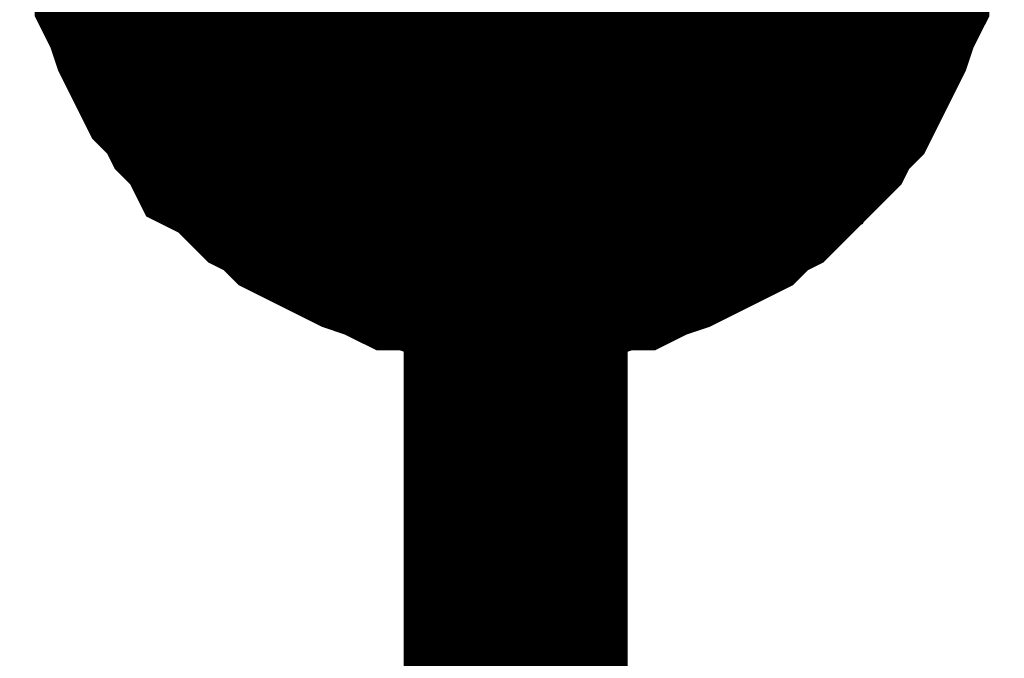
# Model space of a CAD drawing. Header units: inches. Extents: x 0 to 17, y 0 to 11.
# Tile 39 of 114: x 4.0245 to 4.0763, y 6.2086 to 6.2422. Entities that reach past the tile are written whole.
import ezdxf

# ---------------------------------------------------------------- set-up
doc = ezdxf.new("R2010")
doc.units = ezdxf.units.IN
doc.header["$MEASUREMENT"] = 0
doc.layers.add('Sheet', color=255, linetype='Continuous')

msp = doc.modelspace()

# ---------------------------------------------------------------- linework, layer by layer
at = {"layer": 'Sheet'}
msp.add_lwpolyline([(4.04, 6.25, 0.02, 0.02, 1), (4.06, 6.25, 0.02, 0.02, 1)], format="xyseb", close=True, dxfattribs=at)
for points in [[(4.050583, 6.149834, 0.0118, 0.0118, 0), (4.050583, 6.249748, 0.0118, 0.0118, 0)], [(4.050583, 6.229924, 0.0118, 0.0118, 0), (4.049394, 6.229924, 0.0118, 0.0118, 0), (4.048601, 6.229924, 0.0118, 0.0118, 0), (4.047411, 6.23032, 0.0118, 0.0118, 0), (4.046618, 6.23032, 0.0118, 0.0118, 0), (4.045429, 6.230717, 0.0118, 0.0118, 0), (4.044636, 6.230717, 0.0118, 0.0118, 0), (4.043843, 6.231113, 0.0118, 0.0118, 0), (4.042654, 6.23151, 0.0118, 0.0118, 0), (4.041861, 6.231906, 0.0118, 0.0118, 0), (4.041068, 6.232302, 0.0118, 0.0118, 0), (4.040275, 6.232699, 0.0118, 0.0118, 0), (4.039482, 6.233095, 0.0118, 0.0118, 0), (4.038689, 6.233888, 0.0118, 0.0118, 0), (4.037896, 6.234285, 0.0118, 0.0118, 0), (4.037104, 6.235078, 0.0118, 0.0118, 0), (4.036311, 6.235871, 0.0118, 0.0118, 0), (4.035518, 6.236267, 0.0118, 0.0118, 0), (4.035121, 6.23706, 0.0118, 0.0118, 0), (4.034328, 6.237853, 0.0118, 0.0118, 0), (4.033932, 6.238646, 0.0118, 0.0118, 0), (4.033139, 6.239439, 0.0118, 0.0118, 0), (4.032743, 6.240232, 0.0118, 0.0118, 0), (4.032346, 6.241025, 0.0118, 0.0118, 0), (4.03195, 6.241818, 0.0118, 0.0118, 0), (4.031553, 6.243007, 0.0118, 0.0118, 0), (4.031157, 6.2438, 0.0118, 0.0118, 0), (4.031157, 6.244593, 0.0118, 0.0118, 0), (4.03076, 6.245783, 0.0118, 0.0118, 0), (4.03076, 6.246576, 0.0118, 0.0118, 0), (4.030364, 6.247765, 0.0118, 0.0118, 0), (4.030364, 6.248558, 0.0118, 0.0118, 0)], [(4.050583, 6.229924, 0.0118, 0.0118, 0), (4.049394, 6.229924, 0.0118, 0.0118, 0), (4.048601, 6.229924, 0.0118, 0.0118, 0), (4.047411, 6.23032, 0.0118, 0.0118, 0), (4.046618, 6.23032, 0.0118, 0.0118, 0), (4.045429, 6.230717, 0.0118, 0.0118, 0), (4.044636, 6.230717, 0.0118, 0.0118, 0), (4.043843, 6.231113, 0.0118, 0.0118, 0), (4.042654, 6.23151, 0.0118, 0.0118, 0), (4.041861, 6.231906, 0.0118, 0.0118, 0), (4.041068, 6.232302, 0.0118, 0.0118, 0), (4.040275, 6.232699, 0.0118, 0.0118, 0), (4.039482, 6.233095, 0.0118, 0.0118, 0), (4.038689, 6.233888, 0.0118, 0.0118, 0), (4.037896, 6.234285, 0.0118, 0.0118, 0), (4.037104, 6.235078, 0.0118, 0.0118, 0), (4.036311, 6.235871, 0.0118, 0.0118, 0), (4.035518, 6.236267, 0.0118, 0.0118, 0), (4.035121, 6.23706, 0.0118, 0.0118, 0), (4.034328, 6.237853, 0.0118, 0.0118, 0), (4.033932, 6.238646, 0.0118, 0.0118, 0), (4.033139, 6.239439, 0.0118, 0.0118, 0), (4.032743, 6.240232, 0.0118, 0.0118, 0), (4.032346, 6.241025, 0.0118, 0.0118, 0), (4.03195, 6.241818, 0.0118, 0.0118, 0), (4.031553, 6.243007, 0.0118, 0.0118, 0), (4.031157, 6.2438, 0.0118, 0.0118, 0), (4.031157, 6.244593, 0.0118, 0.0118, 0), (4.03076, 6.245783, 0.0118, 0.0118, 0), (4.03076, 6.246576, 0.0118, 0.0118, 0), (4.030364, 6.247765, 0.0118, 0.0118, 0), (4.030364, 6.248558, 0.0118, 0.0118, 0)], [(4.050583, 6.229924, 0.0118, 0.0118, 0), (4.049394, 6.229924, 0.0118, 0.0118, 0), (4.048601, 6.229924, 0.0118, 0.0118, 0), (4.047411, 6.23032, 0.0118, 0.0118, 0), (4.046618, 6.23032, 0.0118, 0.0118, 0), (4.045429, 6.230717, 0.0118, 0.0118, 0), (4.044636, 6.230717, 0.0118, 0.0118, 0), (4.043843, 6.231113, 0.0118, 0.0118, 0), (4.042654, 6.23151, 0.0118, 0.0118, 0), (4.041861, 6.231906, 0.0118, 0.0118, 0), (4.041068, 6.232302, 0.0118, 0.0118, 0), (4.040275, 6.232699, 0.0118, 0.0118, 0), (4.039482, 6.233095, 0.0118, 0.0118, 0), (4.038689, 6.233888, 0.0118, 0.0118, 0), (4.037896, 6.234285, 0.0118, 0.0118, 0), (4.037104, 6.235078, 0.0118, 0.0118, 0), (4.036311, 6.235871, 0.0118, 0.0118, 0), (4.035518, 6.236267, 0.0118, 0.0118, 0), (4.035121, 6.23706, 0.0118, 0.0118, 0), (4.034328, 6.237853, 0.0118, 0.0118, 0), (4.033932, 6.238646, 0.0118, 0.0118, 0), (4.033139, 6.239439, 0.0118, 0.0118, 0), (4.032743, 6.240232, 0.0118, 0.0118, 0), (4.032346, 6.241025, 0.0118, 0.0118, 0), (4.03195, 6.241818, 0.0118, 0.0118, 0), (4.031553, 6.243007, 0.0118, 0.0118, 0), (4.031157, 6.2438, 0.0118, 0.0118, 0), (4.031157, 6.244593, 0.0118, 0.0118, 0), (4.03076, 6.245783, 0.0118, 0.0118, 0), (4.03076, 6.246576, 0.0118, 0.0118, 0), (4.030364, 6.247765, 0.0118, 0.0118, 0), (4.030364, 6.248558, 0.0118, 0.0118, 0)], [(4.050583, 6.229924, 0.0118, 0.0118, 0), (4.049394, 6.229924, 0.0118, 0.0118, 0), (4.048601, 6.229924, 0.0118, 0.0118, 0), (4.047411, 6.23032, 0.0118, 0.0118, 0), (4.046618, 6.23032, 0.0118, 0.0118, 0), (4.045429, 6.230717, 0.0118, 0.0118, 0), (4.044636, 6.230717, 0.0118, 0.0118, 0), (4.043843, 6.231113, 0.0118, 0.0118, 0), (4.042654, 6.23151, 0.0118, 0.0118, 0), (4.041861, 6.231906, 0.0118, 0.0118, 0), (4.041068, 6.232302, 0.0118, 0.0118, 0), (4.040275, 6.232699, 0.0118, 0.0118, 0), (4.039482, 6.233095, 0.0118, 0.0118, 0), (4.038689, 6.233888, 0.0118, 0.0118, 0), (4.037896, 6.234285, 0.0118, 0.0118, 0), (4.037104, 6.235078, 0.0118, 0.0118, 0), (4.036311, 6.235871, 0.0118, 0.0118, 0), (4.035518, 6.236267, 0.0118, 0.0118, 0), (4.035121, 6.23706, 0.0118, 0.0118, 0), (4.034328, 6.237853, 0.0118, 0.0118, 0), (4.033932, 6.238646, 0.0118, 0.0118, 0), (4.033139, 6.239439, 0.0118, 0.0118, 0), (4.032743, 6.240232, 0.0118, 0.0118, 0), (4.032346, 6.241025, 0.0118, 0.0118, 0), (4.03195, 6.241818, 0.0118, 0.0118, 0), (4.031553, 6.243007, 0.0118, 0.0118, 0), (4.031157, 6.2438, 0.0118, 0.0118, 0), (4.031157, 6.244593, 0.0118, 0.0118, 0), (4.03076, 6.245783, 0.0118, 0.0118, 0), (4.03076, 6.246576, 0.0118, 0.0118, 0), (4.030364, 6.247765, 0.0118, 0.0118, 0), (4.030364, 6.248558, 0.0118, 0.0118, 0)], [(4.070406, 6.248558, 0.0118, 0.0118, 0), (4.070406, 6.247765, 0.0118, 0.0118, 0), (4.070009, 6.246576, 0.0118, 0.0118, 0), (4.070009, 6.245783, 0.0118, 0.0118, 0), (4.069613, 6.244593, 0.0118, 0.0118, 0), (4.069613, 6.2438, 0.0118, 0.0118, 0), (4.069216, 6.243007, 0.0118, 0.0118, 0), (4.06882, 6.241818, 0.0118, 0.0118, 0), (4.068424, 6.241025, 0.0118, 0.0118, 0), (4.068027, 6.240232, 0.0118, 0.0118, 0), (4.067631, 6.239439, 0.0118, 0.0118, 0), (4.067234, 6.238646, 0.0118, 0.0118, 0), (4.066441, 6.237853, 0.0118, 0.0118, 0), (4.066045, 6.23706, 0.0118, 0.0118, 0), (4.065252, 6.236267, 0.0118, 0.0118, 0), (4.064459, 6.235871, 0.0118, 0.0118, 0), (4.064063, 6.235078, 0.0118, 0.0118, 0), (4.06327, 6.234285, 0.0118, 0.0118, 0), (4.062477, 6.233888, 0.0118, 0.0118, 0), (4.061684, 6.233095, 0.0118, 0.0118, 0), (4.060891, 6.232699, 0.0118, 0.0118, 0), (4.060098, 6.232302, 0.0118, 0.0118, 0), (4.059305, 6.231906, 0.0118, 0.0118, 0), (4.058512, 6.23151, 0.0118, 0.0118, 0), (4.057323, 6.231113, 0.0118, 0.0118, 0), (4.05653, 6.230717, 0.0118, 0.0118, 0), (4.055737, 6.230717, 0.0118, 0.0118, 0), (4.054548, 6.23032, 0.0118, 0.0118, 0), (4.053755, 6.23032, 0.0118, 0.0118, 0), (4.052565, 6.229924, 0.0118, 0.0118, 0), (4.051772, 6.229924, 0.0118, 0.0118, 0), (4.050583, 6.229924, 0.0118, 0.0118, 0)], [(4.070406, 6.248558, 0.0118, 0.0118, 0), (4.070406, 6.247765, 0.0118, 0.0118, 0), (4.070009, 6.246576, 0.0118, 0.0118, 0), (4.070009, 6.245783, 0.0118, 0.0118, 0), (4.069613, 6.244593, 0.0118, 0.0118, 0), (4.069613, 6.2438, 0.0118, 0.0118, 0), (4.069216, 6.243007, 0.0118, 0.0118, 0), (4.06882, 6.241818, 0.0118, 0.0118, 0), (4.068424, 6.241025, 0.0118, 0.0118, 0), (4.068027, 6.240232, 0.0118, 0.0118, 0), (4.067631, 6.239439, 0.0118, 0.0118, 0), (4.067234, 6.238646, 0.0118, 0.0118, 0), (4.066441, 6.237853, 0.0118, 0.0118, 0), (4.066045, 6.23706, 0.0118, 0.0118, 0), (4.065252, 6.236267, 0.0118, 0.0118, 0), (4.064459, 6.235871, 0.0118, 0.0118, 0), (4.064063, 6.235078, 0.0118, 0.0118, 0), (4.06327, 6.234285, 0.0118, 0.0118, 0), (4.062477, 6.233888, 0.0118, 0.0118, 0), (4.061684, 6.233095, 0.0118, 0.0118, 0), (4.060891, 6.232699, 0.0118, 0.0118, 0), (4.060098, 6.232302, 0.0118, 0.0118, 0), (4.059305, 6.231906, 0.0118, 0.0118, 0), (4.058512, 6.23151, 0.0118, 0.0118, 0), (4.057323, 6.231113, 0.0118, 0.0118, 0), (4.05653, 6.230717, 0.0118, 0.0118, 0), (4.055737, 6.230717, 0.0118, 0.0118, 0), (4.054548, 6.23032, 0.0118, 0.0118, 0), (4.053755, 6.23032, 0.0118, 0.0118, 0), (4.052565, 6.229924, 0.0118, 0.0118, 0), (4.051772, 6.229924, 0.0118, 0.0118, 0), (4.050583, 6.229924, 0.0118, 0.0118, 0)], [(4.070406, 6.248558, 0.0118, 0.0118, 0), (4.070406, 6.247765, 0.0118, 0.0118, 0), (4.070009, 6.246576, 0.0118, 0.0118, 0), (4.070009, 6.245783, 0.0118, 0.0118, 0), (4.069613, 6.244593, 0.0118, 0.0118, 0), (4.069613, 6.2438, 0.0118, 0.0118, 0), (4.069216, 6.243007, 0.0118, 0.0118, 0), (4.06882, 6.241818, 0.0118, 0.0118, 0), (4.068424, 6.241025, 0.0118, 0.0118, 0), (4.068027, 6.240232, 0.0118, 0.0118, 0), (4.067631, 6.239439, 0.0118, 0.0118, 0), (4.067234, 6.238646, 0.0118, 0.0118, 0), (4.066441, 6.237853, 0.0118, 0.0118, 0), (4.066045, 6.23706, 0.0118, 0.0118, 0), (4.065252, 6.236267, 0.0118, 0.0118, 0), (4.064459, 6.235871, 0.0118, 0.0118, 0), (4.064063, 6.235078, 0.0118, 0.0118, 0), (4.06327, 6.234285, 0.0118, 0.0118, 0), (4.062477, 6.233888, 0.0118, 0.0118, 0), (4.061684, 6.233095, 0.0118, 0.0118, 0), (4.060891, 6.232699, 0.0118, 0.0118, 0), (4.060098, 6.232302, 0.0118, 0.0118, 0), (4.059305, 6.231906, 0.0118, 0.0118, 0), (4.058512, 6.23151, 0.0118, 0.0118, 0), (4.057323, 6.231113, 0.0118, 0.0118, 0), (4.05653, 6.230717, 0.0118, 0.0118, 0), (4.055737, 6.230717, 0.0118, 0.0118, 0), (4.054548, 6.23032, 0.0118, 0.0118, 0), (4.053755, 6.23032, 0.0118, 0.0118, 0), (4.052565, 6.229924, 0.0118, 0.0118, 0), (4.051772, 6.229924, 0.0118, 0.0118, 0), (4.050583, 6.229924, 0.0118, 0.0118, 0)], [(4.070406, 6.248558, 0.0118, 0.0118, 0), (4.070406, 6.247765, 0.0118, 0.0118, 0), (4.070009, 6.246576, 0.0118, 0.0118, 0), (4.070009, 6.245783, 0.0118, 0.0118, 0), (4.069613, 6.244593, 0.0118, 0.0118, 0), (4.069613, 6.2438, 0.0118, 0.0118, 0), (4.069216, 6.243007, 0.0118, 0.0118, 0), (4.06882, 6.241818, 0.0118, 0.0118, 0), (4.068424, 6.241025, 0.0118, 0.0118, 0), (4.068027, 6.240232, 0.0118, 0.0118, 0), (4.067631, 6.239439, 0.0118, 0.0118, 0), (4.067234, 6.238646, 0.0118, 0.0118, 0), (4.066441, 6.237853, 0.0118, 0.0118, 0), (4.066045, 6.23706, 0.0118, 0.0118, 0), (4.065252, 6.236267, 0.0118, 0.0118, 0), (4.064459, 6.235871, 0.0118, 0.0118, 0), (4.064063, 6.235078, 0.0118, 0.0118, 0), (4.06327, 6.234285, 0.0118, 0.0118, 0), (4.062477, 6.233888, 0.0118, 0.0118, 0), (4.061684, 6.233095, 0.0118, 0.0118, 0), (4.060891, 6.232699, 0.0118, 0.0118, 0), (4.060098, 6.232302, 0.0118, 0.0118, 0), (4.059305, 6.231906, 0.0118, 0.0118, 0), (4.058512, 6.23151, 0.0118, 0.0118, 0), (4.057323, 6.231113, 0.0118, 0.0118, 0), (4.05653, 6.230717, 0.0118, 0.0118, 0), (4.055737, 6.230717, 0.0118, 0.0118, 0), (4.054548, 6.23032, 0.0118, 0.0118, 0), (4.053755, 6.23032, 0.0118, 0.0118, 0), (4.052565, 6.229924, 0.0118, 0.0118, 0), (4.051772, 6.229924, 0.0118, 0.0118, 0), (4.050583, 6.229924, 0.0118, 0.0118, 0)], [(4.050583, 6.229924, 0.0039, 0.0039, 0), (4.049394, 6.229924, 0.0039, 0.0039, 0), (4.048601, 6.229924, 0.0039, 0.0039, 0), (4.047411, 6.23032, 0.0039, 0.0039, 0), (4.046618, 6.23032, 0.0039, 0.0039, 0), (4.045429, 6.230717, 0.0039, 0.0039, 0), (4.044636, 6.230717, 0.0039, 0.0039, 0), (4.043843, 6.231113, 0.0039, 0.0039, 0), (4.042654, 6.23151, 0.0039, 0.0039, 0), (4.041861, 6.231906, 0.0039, 0.0039, 0), (4.041068, 6.232302, 0.0039, 0.0039, 0), (4.040275, 6.232699, 0.0039, 0.0039, 0), (4.039482, 6.233095, 0.0039, 0.0039, 0), (4.038689, 6.233888, 0.0039, 0.0039, 0), (4.037896, 6.234285, 0.0039, 0.0039, 0), (4.037104, 6.235078, 0.0039, 0.0039, 0), (4.036311, 6.235871, 0.0039, 0.0039, 0), (4.035518, 6.236267, 0.0039, 0.0039, 0), (4.035121, 6.23706, 0.0039, 0.0039, 0), (4.034328, 6.237853, 0.0039, 0.0039, 0), (4.033932, 6.238646, 0.0039, 0.0039, 0), (4.033139, 6.239439, 0.0039, 0.0039, 0), (4.032743, 6.240232, 0.0039, 0.0039, 0), (4.032346, 6.241025, 0.0039, 0.0039, 0), (4.03195, 6.241818, 0.0039, 0.0039, 0), (4.031553, 6.243007, 0.0039, 0.0039, 0), (4.031157, 6.2438, 0.0039, 0.0039, 0), (4.031157, 6.244593, 0.0039, 0.0039, 0)], [(4.050583, 6.229924, 0.0039, 0.0039, 0), (4.049394, 6.229924, 0.0039, 0.0039, 0), (4.048601, 6.229924, 0.0039, 0.0039, 0), (4.047411, 6.23032, 0.0039, 0.0039, 0), (4.046618, 6.23032, 0.0039, 0.0039, 0), (4.045429, 6.230717, 0.0039, 0.0039, 0), (4.044636, 6.230717, 0.0039, 0.0039, 0), (4.043843, 6.231113, 0.0039, 0.0039, 0), (4.042654, 6.23151, 0.0039, 0.0039, 0), (4.041861, 6.231906, 0.0039, 0.0039, 0), (4.041068, 6.232302, 0.0039, 0.0039, 0), (4.040275, 6.232699, 0.0039, 0.0039, 0), (4.039482, 6.233095, 0.0039, 0.0039, 0), (4.038689, 6.233888, 0.0039, 0.0039, 0), (4.037896, 6.234285, 0.0039, 0.0039, 0), (4.037104, 6.235078, 0.0039, 0.0039, 0), (4.036311, 6.235871, 0.0039, 0.0039, 0), (4.035518, 6.236267, 0.0039, 0.0039, 0), (4.035121, 6.23706, 0.0039, 0.0039, 0), (4.034328, 6.237853, 0.0039, 0.0039, 0), (4.033932, 6.238646, 0.0039, 0.0039, 0), (4.033139, 6.239439, 0.0039, 0.0039, 0), (4.032743, 6.240232, 0.0039, 0.0039, 0), (4.032346, 6.241025, 0.0039, 0.0039, 0), (4.03195, 6.241818, 0.0039, 0.0039, 0), (4.031553, 6.243007, 0.0039, 0.0039, 0), (4.031157, 6.2438, 0.0039, 0.0039, 0), (4.031157, 6.244593, 0.0039, 0.0039, 0)], [(4.050583, 6.229924, 0.0039, 0.0039, 0), (4.049394, 6.229924, 0.0039, 0.0039, 0), (4.048601, 6.229924, 0.0039, 0.0039, 0), (4.047411, 6.23032, 0.0039, 0.0039, 0), (4.046618, 6.23032, 0.0039, 0.0039, 0), (4.045429, 6.230717, 0.0039, 0.0039, 0), (4.044636, 6.230717, 0.0039, 0.0039, 0), (4.043843, 6.231113, 0.0039, 0.0039, 0), (4.042654, 6.23151, 0.0039, 0.0039, 0), (4.041861, 6.231906, 0.0039, 0.0039, 0), (4.041068, 6.232302, 0.0039, 0.0039, 0), (4.040275, 6.232699, 0.0039, 0.0039, 0), (4.039482, 6.233095, 0.0039, 0.0039, 0), (4.038689, 6.233888, 0.0039, 0.0039, 0), (4.037896, 6.234285, 0.0039, 0.0039, 0), (4.037104, 6.235078, 0.0039, 0.0039, 0), (4.036311, 6.235871, 0.0039, 0.0039, 0), (4.035518, 6.236267, 0.0039, 0.0039, 0), (4.035121, 6.23706, 0.0039, 0.0039, 0), (4.034328, 6.237853, 0.0039, 0.0039, 0), (4.033932, 6.238646, 0.0039, 0.0039, 0), (4.033139, 6.239439, 0.0039, 0.0039, 0), (4.032743, 6.240232, 0.0039, 0.0039, 0), (4.032346, 6.241025, 0.0039, 0.0039, 0), (4.03195, 6.241818, 0.0039, 0.0039, 0), (4.031553, 6.243007, 0.0039, 0.0039, 0), (4.031157, 6.2438, 0.0039, 0.0039, 0), (4.031157, 6.244593, 0.0039, 0.0039, 0)], [(4.050583, 6.229924, 0.0039, 0.0039, 0), (4.049394, 6.229924, 0.0039, 0.0039, 0), (4.048601, 6.229924, 0.0039, 0.0039, 0), (4.047411, 6.23032, 0.0039, 0.0039, 0), (4.046618, 6.23032, 0.0039, 0.0039, 0), (4.045429, 6.230717, 0.0039, 0.0039, 0), (4.044636, 6.230717, 0.0039, 0.0039, 0), (4.043843, 6.231113, 0.0039, 0.0039, 0), (4.042654, 6.23151, 0.0039, 0.0039, 0), (4.041861, 6.231906, 0.0039, 0.0039, 0), (4.041068, 6.232302, 0.0039, 0.0039, 0), (4.040275, 6.232699, 0.0039, 0.0039, 0), (4.039482, 6.233095, 0.0039, 0.0039, 0), (4.038689, 6.233888, 0.0039, 0.0039, 0), (4.037896, 6.234285, 0.0039, 0.0039, 0), (4.037104, 6.235078, 0.0039, 0.0039, 0), (4.036311, 6.235871, 0.0039, 0.0039, 0), (4.035518, 6.236267, 0.0039, 0.0039, 0), (4.035121, 6.23706, 0.0039, 0.0039, 0), (4.034328, 6.237853, 0.0039, 0.0039, 0), (4.033932, 6.238646, 0.0039, 0.0039, 0), (4.033139, 6.239439, 0.0039, 0.0039, 0), (4.032743, 6.240232, 0.0039, 0.0039, 0), (4.032346, 6.241025, 0.0039, 0.0039, 0), (4.03195, 6.241818, 0.0039, 0.0039, 0), (4.031553, 6.243007, 0.0039, 0.0039, 0), (4.031157, 6.2438, 0.0039, 0.0039, 0), (4.031157, 6.244593, 0.0039, 0.0039, 0)], [(4.069613, 6.244593, 0.0039, 0.0039, 0), (4.069613, 6.2438, 0.0039, 0.0039, 0), (4.069216, 6.243007, 0.0039, 0.0039, 0), (4.06882, 6.241818, 0.0039, 0.0039, 0), (4.068424, 6.241025, 0.0039, 0.0039, 0), (4.068027, 6.240232, 0.0039, 0.0039, 0), (4.067631, 6.239439, 0.0039, 0.0039, 0), (4.067234, 6.238646, 0.0039, 0.0039, 0), (4.066441, 6.237853, 0.0039, 0.0039, 0), (4.066045, 6.23706, 0.0039, 0.0039, 0), (4.065252, 6.236267, 0.0039, 0.0039, 0), (4.064459, 6.235871, 0.0039, 0.0039, 0), (4.064063, 6.235078, 0.0039, 0.0039, 0), (4.06327, 6.234285, 0.0039, 0.0039, 0), (4.062477, 6.233888, 0.0039, 0.0039, 0), (4.061684, 6.233095, 0.0039, 0.0039, 0), (4.060891, 6.232699, 0.0039, 0.0039, 0), (4.060098, 6.232302, 0.0039, 0.0039, 0), (4.059305, 6.231906, 0.0039, 0.0039, 0), (4.058512, 6.23151, 0.0039, 0.0039, 0), (4.057323, 6.231113, 0.0039, 0.0039, 0), (4.05653, 6.230717, 0.0039, 0.0039, 0), (4.055737, 6.230717, 0.0039, 0.0039, 0), (4.054548, 6.23032, 0.0039, 0.0039, 0), (4.053755, 6.23032, 0.0039, 0.0039, 0), (4.052565, 6.229924, 0.0039, 0.0039, 0), (4.051772, 6.229924, 0.0039, 0.0039, 0), (4.050583, 6.229924, 0.0039, 0.0039, 0)], [(4.069613, 6.244593, 0.0039, 0.0039, 0), (4.069613, 6.2438, 0.0039, 0.0039, 0), (4.069216, 6.243007, 0.0039, 0.0039, 0), (4.06882, 6.241818, 0.0039, 0.0039, 0), (4.068424, 6.241025, 0.0039, 0.0039, 0), (4.068027, 6.240232, 0.0039, 0.0039, 0), (4.067631, 6.239439, 0.0039, 0.0039, 0), (4.067234, 6.238646, 0.0039, 0.0039, 0), (4.066441, 6.237853, 0.0039, 0.0039, 0), (4.066045, 6.23706, 0.0039, 0.0039, 0), (4.065252, 6.236267, 0.0039, 0.0039, 0), (4.064459, 6.235871, 0.0039, 0.0039, 0), (4.064063, 6.235078, 0.0039, 0.0039, 0), (4.06327, 6.234285, 0.0039, 0.0039, 0), (4.062477, 6.233888, 0.0039, 0.0039, 0), (4.061684, 6.233095, 0.0039, 0.0039, 0), (4.060891, 6.232699, 0.0039, 0.0039, 0), (4.060098, 6.232302, 0.0039, 0.0039, 0), (4.059305, 6.231906, 0.0039, 0.0039, 0), (4.058512, 6.23151, 0.0039, 0.0039, 0), (4.057323, 6.231113, 0.0039, 0.0039, 0), (4.05653, 6.230717, 0.0039, 0.0039, 0), (4.055737, 6.230717, 0.0039, 0.0039, 0), (4.054548, 6.23032, 0.0039, 0.0039, 0), (4.053755, 6.23032, 0.0039, 0.0039, 0), (4.052565, 6.229924, 0.0039, 0.0039, 0), (4.051772, 6.229924, 0.0039, 0.0039, 0), (4.050583, 6.229924, 0.0039, 0.0039, 0)], [(4.069613, 6.244593, 0.0039, 0.0039, 0), (4.069613, 6.2438, 0.0039, 0.0039, 0), (4.069216, 6.243007, 0.0039, 0.0039, 0), (4.06882, 6.241818, 0.0039, 0.0039, 0), (4.068424, 6.241025, 0.0039, 0.0039, 0), (4.068027, 6.240232, 0.0039, 0.0039, 0), (4.067631, 6.239439, 0.0039, 0.0039, 0), (4.067234, 6.238646, 0.0039, 0.0039, 0), (4.066441, 6.237853, 0.0039, 0.0039, 0), (4.066045, 6.23706, 0.0039, 0.0039, 0), (4.065252, 6.236267, 0.0039, 0.0039, 0), (4.064459, 6.235871, 0.0039, 0.0039, 0), (4.064063, 6.235078, 0.0039, 0.0039, 0), (4.06327, 6.234285, 0.0039, 0.0039, 0), (4.062477, 6.233888, 0.0039, 0.0039, 0), (4.061684, 6.233095, 0.0039, 0.0039, 0), (4.060891, 6.232699, 0.0039, 0.0039, 0), (4.060098, 6.232302, 0.0039, 0.0039, 0), (4.059305, 6.231906, 0.0039, 0.0039, 0), (4.058512, 6.23151, 0.0039, 0.0039, 0), (4.057323, 6.231113, 0.0039, 0.0039, 0), (4.05653, 6.230717, 0.0039, 0.0039, 0), (4.055737, 6.230717, 0.0039, 0.0039, 0), (4.054548, 6.23032, 0.0039, 0.0039, 0), (4.053755, 6.23032, 0.0039, 0.0039, 0), (4.052565, 6.229924, 0.0039, 0.0039, 0), (4.051772, 6.229924, 0.0039, 0.0039, 0), (4.050583, 6.229924, 0.0039, 0.0039, 0)], [(4.069613, 6.244593, 0.0039, 0.0039, 0), (4.069613, 6.2438, 0.0039, 0.0039, 0), (4.069216, 6.243007, 0.0039, 0.0039, 0), (4.06882, 6.241818, 0.0039, 0.0039, 0), (4.068424, 6.241025, 0.0039, 0.0039, 0), (4.068027, 6.240232, 0.0039, 0.0039, 0), (4.067631, 6.239439, 0.0039, 0.0039, 0), (4.067234, 6.238646, 0.0039, 0.0039, 0), (4.066441, 6.237853, 0.0039, 0.0039, 0), (4.066045, 6.23706, 0.0039, 0.0039, 0), (4.065252, 6.236267, 0.0039, 0.0039, 0), (4.064459, 6.235871, 0.0039, 0.0039, 0), (4.064063, 6.235078, 0.0039, 0.0039, 0), (4.06327, 6.234285, 0.0039, 0.0039, 0), (4.062477, 6.233888, 0.0039, 0.0039, 0), (4.061684, 6.233095, 0.0039, 0.0039, 0), (4.060891, 6.232699, 0.0039, 0.0039, 0), (4.060098, 6.232302, 0.0039, 0.0039, 0), (4.059305, 6.231906, 0.0039, 0.0039, 0), (4.058512, 6.23151, 0.0039, 0.0039, 0), (4.057323, 6.231113, 0.0039, 0.0039, 0), (4.05653, 6.230717, 0.0039, 0.0039, 0), (4.055737, 6.230717, 0.0039, 0.0039, 0), (4.054548, 6.23032, 0.0039, 0.0039, 0), (4.053755, 6.23032, 0.0039, 0.0039, 0), (4.052565, 6.229924, 0.0039, 0.0039, 0), (4.051772, 6.229924, 0.0039, 0.0039, 0), (4.050583, 6.229924, 0.0039, 0.0039, 0)]]:
    msp.add_lwpolyline(points, format="xyseb", dxfattribs=at)

doc.saveas('drawing.dxf')
